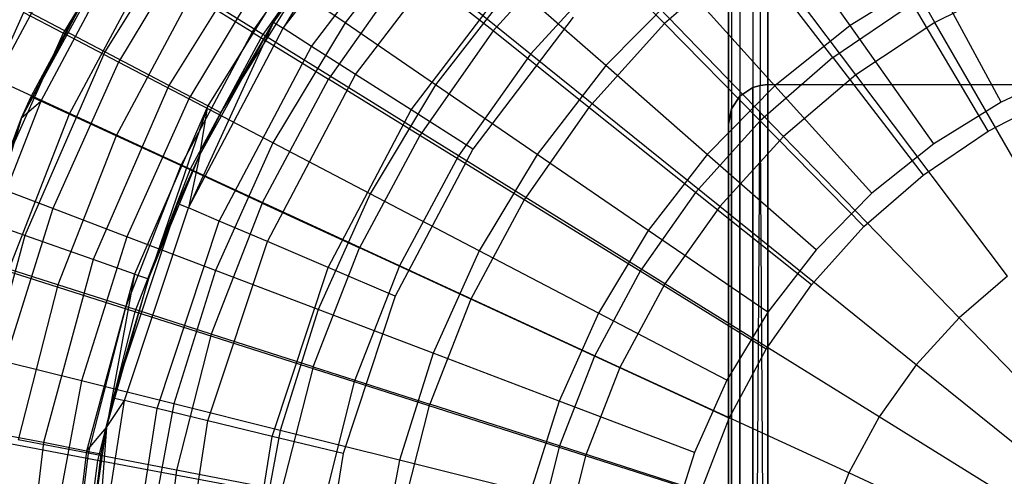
# Model space of a CAD drawing. Extents: x 0.1 to 26.5, y -19.1 to 0.
# Tile 153 of 256: x 11.7 to 12.9, y -11.5 to -10.9. Entities that reach past the tile are written whole.
import ezdxf

# ---------------------------------------------------------------- set-up
doc = ezdxf.new("R2010")
doc.units = 0
doc.header["$LTSCALE"] = 2.54
doc.layers.get('0').update_dxf_attribs({"linetype": 'CONTINUOUS'})

# ---------------------------------------------------------------- blocks, each defined once
blk = doc.blocks.new('7777_STL')
at = {"color": 0}
for p, q in [((12.5631, -3.06, 20.5183), (12.5631, -12.46, 20.5183)), ((12.5631, -11.06, 21.9183), (12.5631, -3.06, 21.9183)), ((12.5631, -11.06, 21.9183), (12.5631, -3.06, 21.9183)), ((12.5631, -3.06, 20.5183), (12.5631, -12.46, 20.5183)), ((12.5669, -3.06, 21.9375), (12.5669, -11.0409, 21.9375)), ((12.5669, -3.06, 21.9375), (12.5669, -11.0409, 21.9375)), ((12.5669, -3.06, 20.4992), (12.5669, -12.46, 20.4992)), ((12.5669, -3.06, 20.4992), (12.5669, -12.46, 20.4992)), ((12.5778, -3.06, 21.9537), (12.5778, -11.0246, 21.9537)), ((12.5778, -3.06, 21.9537), (12.5778, -11.0246, 21.9537)), ((12.5778, -3.06, 20.483), (12.5778, -12.46, 20.483)), ((12.5778, -3.06, 20.483), (12.5778, -12.46, 20.483)), ((12.6131, -3.06, 21.9683), (12.594, -11.0138, 21.9645)), ((12.594, -3.06, 21.9645), (12.594, -11.0138, 21.9645)), ((12.6131, -3.06, 21.9683), (12.594, -11.0138, 21.9645)), ((12.594, -3.06, 21.9645), (12.594, -11.0138, 21.9645)), ((12.594, -3.06, 20.4721), (12.594, -12.46, 20.4721)), ((12.594, -3.06, 20.4721), (12.594, -12.46, 20.4721)), ((12.6131, -3.06, 21.9683), (12.6034, -11.011, 21.9674)), ((12.6131, -3.06, 21.9683), (12.6034, -11.011, 21.9674)), ((12.6131, -3.06, 21.9683), (12.6131, -11.01, 21.9683)), ((12.6131, -12.46, 20.4683), (12.6131, -3.06, 20.4683)), ((12.6131, -3.06, 21.9683), (12.6131, -11.01, 21.9683)), ((12.6131, -12.46, 20.4683), (12.6131, -3.06, 20.4683)), ((12.8251, -10.9312, 37.8127), (12.6713, -10.6641, 37.6944)), ((12.8251, -10.9312, 37.8127), (12.6713, -10.6641, 37.6944)), ((11.9981, -10.9385, 30.3683), (12.1543, -10.7335, 30.3683)), ((11.9981, -10.9385, 30.3683), (12.1543, -10.7335, 30.3683)), ((11.906, -10.7527, 32.1126), (11.7716, -10.9685, 32.1126)), ((11.906, -10.7527, 32.1126), (11.7716, -10.9685, 32.1126)), ((12.7247, -10.9976, 37.8127), (12.5392, -10.7514, 37.6944)), ((12.7247, -10.9976, 37.8127), (12.5392, -10.7514, 37.6944)), ((11.8288, -10.7621, 26.8404), (11.719, -10.9448, 26.8404)), ((11.8288, -10.7621, 26.8404), (11.719, -10.9448, 26.8404)), ((12.034, -10.9615, 30.2847), (12.1859, -10.7621, 30.2847)), ((12.034, -10.9615, 30.2847), (12.1859, -10.7621, 30.2847)), ((11.6661, -11.0521, 31.7521), (11.8126, -10.7842, 31.7521)), ((11.6661, -11.0521, 31.7521), (11.8126, -10.7842, 31.7521)), ((11.9588, -10.9434, 26.6103), (12.0693, -10.7862, 26.6103)), ((11.9588, -10.9434, 26.6103), (12.0693, -10.7862, 26.6103)), ((12.0847, -10.7879, 37.5405), (11.9723, -10.9463, 37.5405)), ((12.0847, -10.7879, 37.5405), (11.9723, -10.9463, 37.5405)), ((11.9857, -10.9306, 30.461), (12.087, -10.7897, 30.461)), ((12.087, -10.7897, 31.2736), (11.9857, -10.9306, 30.461)), ((12.087, -10.7897, 31.2736), (11.9857, -10.9306, 30.461)), ((11.9857, -10.9306, 30.461), (12.087, -10.7897, 30.461)), ((12.087, -10.7897, 30.461), (11.9981, -10.9385, 30.3683)), ((12.087, -10.7897, 30.461), (11.9981, -10.9385, 30.3683)), ((12.1854, -10.7915, 26.284), (12.0766, -10.9318, 26.284)), ((12.1854, -10.7915, 26.284), (12.0766, -10.9318, 26.284)), ((12.3121, -10.9712, 37.6944), (12.0847, -10.7879, 37.5405)), ((12.3121, -10.9712, 37.6944), (12.0847, -10.7879, 37.5405)), ((12.7177, -10.9351, 25.857), (12.6191, -10.7954, 25.9817)), ((12.7177, -10.9351, 25.857), (12.6191, -10.7954, 25.9817)), ((11.7412, -10.8029, 37.3532), (11.6332, -11.0035, 37.3532)), ((11.7412, -10.8029, 37.3532), (11.6332, -11.0035, 37.3532)), ((11.9723, -10.9463, 37.5405), (11.7412, -10.8029, 37.3532)), ((11.9723, -10.9463, 37.5405), (11.7412, -10.8029, 37.3532)), ((11.8941, -10.8069, 26.6442), (11.7892, -10.9815, 26.6442)), ((11.8941, -10.8069, 26.6442), (11.7892, -10.9815, 26.6442)), ((11.9802, -10.8068, 31.841), (11.8529, -11.0112, 31.841)), ((11.9802, -10.8068, 31.841), (11.8529, -11.0112, 31.841)), ((12.0899, -10.9972, 30.2183), (12.2352, -10.8065, 30.2183)), ((12.0899, -10.9972, 30.2183), (12.2352, -10.8065, 30.2183)), ((11.7809, -10.8337, 27.4521), (11.6661, -11.0521, 31.7521)), ((11.7809, -10.8337, 27.4521), (11.6661, -11.0521, 31.7521)), ((11.6782, -11.0253, 27.4521), (11.7809, -10.8337, 27.4521)), ((11.6782, -11.0253, 27.4521), (11.7809, -10.8337, 27.4521)), ((12.3729, -10.8216, 26.2518), (12.2645, -10.9419, 26.2518)), ((12.3729, -10.8216, 26.2518), (12.2645, -10.9419, 26.2518)), ((12.482, -10.9326, 26.0979), (12.3729, -10.8216, 26.2518)), ((12.482, -10.9326, 26.0979), (12.3729, -10.8216, 26.2518)), ((11.7922, -10.8407, 27.2336), (11.6903, -11.0309, 27.2336)), ((11.7922, -10.8407, 27.2336), (11.6903, -11.0309, 27.2336)), ((12.0252, -10.8396, 31.5597), (11.9023, -11.0371, 31.5597)), ((12.0252, -10.8396, 31.5597), (11.9023, -11.0371, 31.5597)), ((12.59, -10.8386, 26.0979), (12.482, -10.9326, 26.0979)), ((12.59, -10.8386, 26.0979), (12.482, -10.9326, 26.0979)), ((12.6956, -10.9757, 25.964), (12.59, -10.8386, 26.0979)), ((12.6956, -10.9757, 25.964), (12.59, -10.8386, 26.0979)), ((11.9188, -11.0458, 31.2736), (12.0404, -10.8506, 31.2736)), ((11.9188, -11.0458, 31.2736), (12.0404, -10.8506, 31.2736)), ((12.0404, -10.8506, 31.2736), (11.9857, -10.9306, 30.461)), ((12.0404, -10.8506, 31.2736), (11.9857, -10.9306, 30.461)), ((12.1583, -10.8573, 26.4234), (12.0557, -11.0032, 26.4234)), ((12.1583, -10.8573, 26.4234), (12.0557, -11.0032, 26.4234)), ((12.2645, -10.9419, 26.2518), (12.1583, -10.8573, 26.4234)), ((12.2645, -10.9419, 26.2518), (12.1583, -10.8573, 26.4234)), ((12.4189, -10.8543, 37.6944), (12.3121, -10.9712, 37.6944)), ((12.4189, -10.8543, 37.6944), (12.3121, -10.9712, 37.6944)), ((12.6332, -11.0758, 37.8127), (12.4189, -10.8543, 37.6944)), ((12.6332, -11.0758, 37.8127), (12.4189, -10.8543, 37.6944)), ((11.826, -10.8616, 27.0184), (11.7264, -11.0475, 27.0184)), ((11.826, -10.8616, 27.0184), (11.7264, -11.0475, 27.0184)), ((11.9771, -10.8636, 26.4579), (11.8783, -11.0281, 26.4579)), ((11.9771, -10.8636, 26.4579), (11.8783, -11.0281, 26.4579)), ((12.0766, -10.9318, 26.284), (11.9771, -10.8636, 26.4579)), ((12.0766, -10.9318, 26.284), (11.9771, -10.8636, 26.4579)), ((12.1604, -11.0422, 30.1757), (12.2973, -10.8625, 30.1757)), ((12.1604, -11.0422, 30.1757), (12.2973, -10.8625, 30.1757)), ((12.8216, -10.8705, 25.857), (12.7177, -10.9351, 25.857)), ((12.8216, -10.8705, 25.857), (12.7177, -10.9351, 25.857)), ((12.9091, -11.0322, 25.7521), (12.8216, -10.8705, 25.857)), ((12.9091, -11.0322, 25.7521), (12.8216, -10.8705, 25.857)), ((12.2901, -10.8831, 26.1246), (12.1915, -11.0104, 26.1246)), ((12.2901, -10.8831, 26.1246), (12.1915, -11.0104, 26.1246)), ((12.4076, -10.9859, 25.9817), (12.2901, -10.8831, 26.1246)), ((12.4076, -10.9859, 25.9817), (12.2901, -10.8831, 26.1246)), ((12.9329, -10.8777, 37.8127), (12.8251, -10.9312, 37.8127)), ((12.9329, -10.8777, 37.8127), (12.8251, -10.9312, 37.8127)), ((11.8818, -10.896, 26.8096), (11.7859, -11.0749, 26.8096)), ((11.8818, -10.896, 26.8096), (11.7859, -11.0749, 26.8096)), ((11.9588, -10.9434, 26.6103), (11.8818, -10.896, 26.8096)), ((11.9588, -10.9434, 26.6103), (11.8818, -10.896, 26.8096)), ((12.5077, -10.8844, 25.9817), (12.4076, -10.9859, 25.9817)), ((12.5077, -10.8844, 25.9817), (12.4076, -10.9859, 25.9817)), ((12.6221, -11.0114, 25.857), (12.5077, -10.8844, 25.9817)), ((12.6221, -11.0114, 25.857), (12.5077, -10.8844, 25.9817)), ((12.6956, -10.9757, 25.964), (12.7968, -10.9072, 25.964)), ((12.6956, -10.9757, 25.964), (12.7968, -10.9072, 25.964)), ((12.8927, -11.0689, 25.8521), (12.7968, -10.9072, 25.964)), ((12.8927, -11.0689, 25.8521), (12.7968, -10.9072, 25.964)), ((11.6686, -10.9185, 27.0443), (11.5785, -11.119, 27.0443)), ((11.6686, -10.9185, 27.0443), (11.5785, -11.119, 27.0443)), ((11.7716, -10.9685, 32.1126), (11.6597, -10.9097, 32.37)), ((11.7716, -10.9685, 32.1126), (11.6597, -10.9097, 32.37)), ((11.719, -10.9448, 26.8404), (11.6686, -10.9185, 27.0443)), ((11.719, -10.9448, 26.8404), (11.6686, -10.9185, 27.0443)), ((11.9857, -10.9306, 30.461), (11.8778, -11.1664, 30.3683)), ((11.9857, -10.9306, 30.461), (11.8778, -11.1664, 30.3683)), ((11.8921, -11.0992, 30.461), (11.9857, -10.9306, 30.461)), ((11.8921, -11.0992, 30.461), (11.9857, -10.9306, 30.461)), ((11.9188, -11.0458, 31.2736), (11.9857, -10.9306, 30.461)), ((11.9188, -11.0458, 31.2736), (11.9857, -10.9306, 30.461)), ((12.0766, -10.9318, 26.284), (11.9851, -11.084, 26.284)), ((12.0766, -10.9318, 26.284), (11.9851, -11.084, 26.284)), ((11.9857, -10.9306, 30.461), (11.9981, -10.9385, 30.3683)), ((11.9857, -10.9306, 30.461), (11.9981, -10.9385, 30.3683)), ((12.1915, -11.0104, 26.1246), (12.0766, -10.9318, 26.284)), ((12.1915, -11.0104, 26.1246), (12.0766, -10.9318, 26.284)), ((12.3662, -10.9246, 30.161), (12.2386, -11.0921, 30.161)), ((12.3662, -10.9246, 30.161), (12.2386, -11.0921, 30.161)), ((12.482, -10.9326, 26.0979), (12.3861, -11.0389, 26.0979)), ((12.482, -10.9326, 26.0979), (12.3861, -11.0389, 26.0979)), ((12.6033, -11.056, 25.964), (12.482, -10.9326, 26.0979)), ((12.6033, -11.056, 25.964), (12.482, -10.9326, 26.0979)), ((12.8251, -10.9312, 37.8127), (12.7247, -10.9976, 37.8127)), ((12.8251, -10.9312, 37.8127), (12.7247, -10.9976, 37.8127)), ((12.9849, -11.2085, 37.894), (12.8251, -10.9312, 37.8127)), ((12.9849, -11.2085, 37.894), (12.8251, -10.9312, 37.8127)), ((11.719, -10.9448, 26.8404), (11.6316, -11.1392, 26.8404)), ((11.719, -10.9448, 26.8404), (11.6316, -11.1392, 26.8404)), ((11.7892, -10.9815, 26.6442), (11.719, -10.9448, 26.8404)), ((11.7892, -10.9815, 26.6442), (11.719, -10.9448, 26.8404)), ((11.9588, -10.9434, 26.6103), (11.868, -11.1127, 26.6103)), ((11.9588, -10.9434, 26.6103), (11.868, -11.1127, 26.6103)), ((11.8778, -11.1664, 30.3683), (11.9981, -10.9385, 30.3683)), ((11.8778, -11.1664, 30.3683), (11.9981, -10.9385, 30.3683)), ((11.9588, -10.9434, 26.6103), (12.0557, -11.0032, 26.4234)), ((11.9588, -10.9434, 26.6103), (12.0557, -11.0032, 26.4234)), ((12.034, -10.9615, 30.2847), (11.9981, -10.9385, 30.3683)), ((12.034, -10.9615, 30.2847), (11.9981, -10.9385, 30.3683)), ((12.2645, -10.9419, 26.2518), (12.1713, -11.0744, 26.2518)), ((12.2645, -10.9419, 26.2518), (12.1713, -11.0744, 26.2518)), ((12.3861, -11.0389, 26.0979), (12.2645, -10.9419, 26.2518)), ((12.3861, -11.0389, 26.0979), (12.2645, -10.9419, 26.2518)), ((12.7177, -10.9351, 25.857), (12.6221, -11.0114, 25.857)), ((12.7177, -10.9351, 25.857), (12.6221, -11.0114, 25.857)), ((12.8237, -11.0852, 25.7521), (12.7177, -10.9351, 25.857)), ((12.8237, -11.0852, 25.7521), (12.7177, -10.9351, 25.857)), ((11.9723, -10.9463, 37.5405), (11.8802, -11.1174, 37.5405)), ((11.9723, -10.9463, 37.5405), (11.8802, -11.1174, 37.5405)), ((12.2205, -11.1004, 37.6944), (11.9723, -10.9463, 37.5405)), ((12.2205, -11.1004, 37.6944), (11.9723, -10.9463, 37.5405)), ((11.7716, -10.9685, 32.1126), (11.6701, -11.2015, 32.1126)), ((11.7716, -10.9685, 32.1126), (11.6701, -11.2015, 32.1126)), ((11.8529, -11.0112, 31.841), (11.7716, -10.9685, 32.1126)), ((11.8529, -11.0112, 31.841), (11.7716, -10.9685, 32.1126)), ((11.917, -11.1831, 30.2847), (12.034, -10.9615, 30.2847)), ((11.917, -11.1831, 30.2847), (12.034, -10.9615, 30.2847)), ((12.0899, -10.9972, 30.2183), (12.034, -10.9615, 30.2847)), ((12.0899, -10.9972, 30.2183), (12.034, -10.9615, 30.2847)), ((12.3121, -10.9712, 37.6944), (12.2205, -11.1004, 37.6944)), ((12.3121, -10.9712, 37.6944), (12.2205, -11.1004, 37.6944)), ((12.5521, -11.1647, 37.8127), (12.3121, -10.9712, 37.6944)), ((12.5521, -11.1647, 37.8127), (12.3121, -10.9712, 37.6944)), ((11.7892, -10.9815, 26.6442), (11.7057, -11.1673, 26.6442)), ((11.7892, -10.9815, 26.6442), (11.7057, -11.1673, 26.6442)), ((11.8783, -11.0281, 26.4579), (11.7892, -10.9815, 26.6442)), ((11.8783, -11.0281, 26.4579), (11.7892, -10.9815, 26.6442)), ((12.6956, -10.9757, 25.964), (12.6033, -11.056, 25.964)), ((12.6956, -10.9757, 25.964), (12.6033, -11.056, 25.964)), ((12.6956, -10.9757, 25.964), (12.8102, -11.1248, 25.8521)), ((12.6956, -10.9757, 25.964), (12.8102, -11.1248, 25.8521)), ((12.4076, -10.9859, 25.9817), (12.3202, -11.0986, 25.9817)), ((12.4076, -10.9859, 25.9817), (12.3202, -11.0986, 25.9817)), ((12.5363, -11.0985, 25.857), (12.4076, -10.9859, 25.9817)), ((12.5363, -11.0985, 25.857), (12.4076, -10.9859, 25.9817)), ((13.0002, -10.9896, 25.7521), (12.9091, -11.0322, 25.7521)), ((13.0002, -10.9896, 25.7521), (12.9091, -11.0322, 25.7521)), ((11.8802, -11.1174, 37.5405), (11.6332, -11.0035, 37.3532)), ((11.8802, -11.1174, 37.5405), (11.6332, -11.0035, 37.3532)), ((11.9715, -11.1604, 26.4234), (12.0557, -11.0032, 26.4234)), ((11.9715, -11.1604, 26.4234), (12.0557, -11.0032, 26.4234)), ((11.9781, -11.2092, 30.2183), (12.0899, -10.9972, 30.2183)), ((11.9781, -11.2092, 30.2183), (12.0899, -10.9972, 30.2183)), ((12.1713, -11.0744, 26.2518), (12.0557, -11.0032, 26.4234)), ((12.1713, -11.0744, 26.2518), (12.0557, -11.0032, 26.4234)), ((12.1604, -11.0422, 30.1757), (12.0899, -10.9972, 30.2183)), ((12.1604, -11.0422, 30.1757), (12.0899, -10.9972, 30.2183)), ((12.7247, -10.9976, 37.8127), (12.6332, -11.0758, 37.8127)), ((12.7247, -10.9976, 37.8127), (12.6332, -11.0758, 37.8127)), ((12.9174, -11.2532, 37.894), (12.7247, -10.9976, 37.8127)), ((12.9174, -11.2532, 37.894), (12.7247, -10.9976, 37.8127)), ((11.8529, -11.0112, 31.841), (11.7568, -11.232, 31.841)), ((11.8529, -11.0112, 31.841), (11.7568, -11.232, 31.841)), ((11.9023, -11.0371, 31.5597), (11.8529, -11.0112, 31.841)), ((11.9023, -11.0371, 31.5597), (11.8529, -11.0112, 31.841)), ((12.1915, -11.0104, 26.1246), (12.1085, -11.1485, 26.1246)), ((12.1915, -11.0104, 26.1246), (12.1085, -11.1485, 26.1246)), ((12.3202, -11.0986, 25.9817), (12.1915, -11.0104, 26.1246)), ((12.3202, -11.0986, 25.9817), (12.1915, -11.0104, 26.1246)), ((12.6221, -11.0114, 25.857), (12.5363, -11.0985, 25.857)), ((12.6221, -11.0114, 25.857), (12.5363, -11.0985, 25.857)), ((12.594, -11.0138, 21.9645), (12.5778, -11.0246, 21.9537)), ((12.5778, -11.0246, 26.9537), (12.594, -11.0138, 26.9645)), ((12.5778, -11.0246, 26.9537), (12.594, -11.0138, 26.9645)), ((12.594, -11.0138, 21.9645), (12.5778, -11.0246, 21.9537)), ((12.6034, -11.011, 21.9674), (12.594, -11.0138, 21.9645)), ((12.594, -11.0138, 26.9645), (12.6034, -11.011, 26.9674)), ((12.594, -12.46, 26.9645), (12.6034, -11.011, 26.9674)), ((12.594, -11.0138, 26.9645), (12.6034, -11.011, 26.9674)), ((12.594, -12.46, 26.9645), (12.6034, -11.011, 26.9674)), ((12.6034, -11.011, 21.9674), (12.594, -11.0138, 21.9645)), ((12.594, -11.0138, 21.9645), (12.594, -11.0138, 26.9645)), ((12.594, -11.0138, 21.9645), (12.594, -11.0138, 26.9645)), ((12.594, -12.46, 26.9645), (12.594, -11.0138, 26.9645)), ((12.594, -12.46, 26.9645), (12.594, -11.0138, 26.9645)), ((12.6131, -11.01, 21.9683), (12.6034, -11.011, 21.9674)), ((12.6034, -11.011, 26.9674), (12.6131, -11.01, 26.9683)), ((12.6034, -11.011, 26.9674), (12.6131, -11.01, 26.9683)), ((12.6131, -11.01, 21.9683), (12.6034, -11.011, 21.9674)), ((12.6034, -11.011, 21.9674), (12.6034, -11.011, 26.9674)), ((12.6034, -11.011, 21.9674), (12.6034, -11.011, 26.9674)), ((12.6131, -12.46, 26.9683), (12.6034, -11.011, 26.9674)), ((12.6131, -12.46, 26.9683), (12.6034, -11.011, 26.9674)), ((12.6131, -11.01, 21.9683), (14.0131, -11.01, 21.9683)), ((12.6131, -11.01, 21.9683), (14.0131, -11.01, 21.9683)), ((12.6131, -11.01, 21.9683), (12.6131, -11.01, 26.9683)), ((12.6131, -11.01, 26.9683), (14.0131, -11.01, 26.9683)), ((12.6131, -11.01, 26.9683), (14.0131, -11.01, 26.9683)), ((12.6131, -11.01, 26.9683), (12.6131, -12.46, 26.9683)), ((12.6131, -11.01, 21.9683), (12.6131, -11.01, 26.9683)), ((12.6131, -11.01, 26.9683), (12.6131, -12.46, 26.9683)), ((12.7451, -11.1479, 25.7521), (12.6221, -11.0114, 25.857)), ((12.7451, -11.1479, 25.7521), (12.6221, -11.0114, 25.857)), ((11.6903, -11.0309, 27.2336), (11.612, -11.2319, 27.2336)), ((11.6903, -11.0309, 27.2336), (11.612, -11.2319, 27.2336)), ((11.6661, -11.0521, 27.4521), (11.6782, -11.0253, 27.4521)), ((11.6782, -11.0253, 27.4521), (11.6661, -11.0521, 31.7521)), ((11.6782, -11.0253, 27.4521), (11.6661, -11.0521, 31.7521)), ((11.6661, -11.0521, 27.4521), (11.6782, -11.0253, 27.4521)), ((11.6661, -11.0521, 27.4521), (11.6903, -11.0309, 27.2336)), ((11.6661, -11.0521, 27.4521), (11.6903, -11.0309, 27.2336)), ((11.6782, -11.0253, 27.4521), (11.6903, -11.0309, 27.2336)), ((11.6782, -11.0253, 27.4521), (11.6903, -11.0309, 27.2336)), ((11.7264, -11.0475, 27.0184), (11.6903, -11.0309, 27.2336)), ((11.7264, -11.0475, 27.0184), (11.6903, -11.0309, 27.2336)), ((11.8783, -11.0281, 26.4579), (11.7996, -11.2031, 26.4579)), ((11.8783, -11.0281, 26.4579), (11.7996, -11.2031, 26.4579)), ((11.9851, -11.084, 26.284), (11.8783, -11.0281, 26.4579)), ((11.9851, -11.084, 26.284), (11.8783, -11.0281, 26.4579)), ((12.5778, -11.0246, 21.9537), (12.5669, -11.0409, 21.9375)), ((12.5669, -11.0409, 26.9375), (12.5778, -11.0246, 26.9537)), ((12.5669, -11.0409, 26.9375), (12.5778, -11.0246, 26.9537)), ((12.5778, -11.0246, 21.9537), (12.5669, -11.0409, 21.9375)), ((12.5778, -11.0246, 21.9537), (12.5778, -11.0246, 26.9537)), ((12.5778, -11.0246, 21.9537), (12.5778, -11.0246, 26.9537)), ((12.5778, -12.46, 26.9537), (12.5778, -11.0246, 26.9537)), ((12.5778, -12.46, 26.9537), (12.5778, -11.0246, 26.9537)), ((12.9091, -11.0322, 25.7521), (12.8237, -11.0852, 25.7521)), ((12.9091, -11.0322, 25.7521), (12.8237, -11.0852, 25.7521)), ((12.8927, -11.0689, 25.8521), (12.9813, -11.0234, 25.8521)), ((12.8927, -11.0689, 25.8521), (12.9813, -11.0234, 25.8521)), ((11.9023, -11.0371, 31.5597), (11.8094, -11.2504, 31.5597)), ((11.9023, -11.0371, 31.5597), (11.8094, -11.2504, 31.5597)), ((11.9023, -11.0371, 31.5597), (11.827, -11.2566, 31.2736)), ((11.9023, -11.0371, 31.5597), (11.827, -11.2566, 31.2736)), ((11.8921, -11.0992, 31.2736), (11.9023, -11.0371, 31.5597)), ((11.8921, -11.0992, 31.2736), (11.9023, -11.0371, 31.5597)), ((11.8921, -11.0992, 31.2736), (11.9188, -11.0458, 31.2736)), ((11.9188, -11.0458, 31.2736), (11.8921, -11.0992, 30.461)), ((11.9188, -11.0458, 31.2736), (11.8921, -11.0992, 30.461)), ((11.8921, -11.0992, 31.2736), (11.9188, -11.0458, 31.2736)), ((11.9188, -11.0458, 31.2736), (11.9023, -11.0371, 31.5597)), ((11.9188, -11.0458, 31.2736), (11.9023, -11.0371, 31.5597)), ((12.055, -11.242, 30.1757), (12.1604, -11.0422, 30.1757)), ((12.055, -11.242, 30.1757), (12.1604, -11.0422, 30.1757)), ((12.2386, -11.0921, 30.161), (12.1604, -11.0422, 30.1757)), ((12.2386, -11.0921, 30.161), (12.1604, -11.0422, 30.1757)), ((12.3861, -11.0389, 26.0979), (12.3037, -11.1561, 26.0979)), ((12.3861, -11.0389, 26.0979), (12.3037, -11.1561, 26.0979)), ((12.5214, -11.1469, 25.964), (12.3861, -11.0389, 26.0979)), ((12.5214, -11.1469, 25.964), (12.3861, -11.0389, 26.0979)), ((12.5669, -11.0409, 21.9375), (12.5631, -11.06, 21.9183)), ((12.5631, -11.06, 26.9183), (12.5669, -11.0409, 26.9375)), ((12.5631, -11.06, 26.9183), (12.5669, -11.0409, 26.9375)), ((12.5669, -11.0409, 21.9375), (12.5631, -11.06, 21.9183)), ((12.5669, -11.0409, 21.9375), (12.5669, -11.0409, 26.9375)), ((12.5669, -11.0409, 21.9375), (12.5669, -11.0409, 26.9375)), ((12.5669, -12.46, 26.9375), (12.5669, -11.0409, 26.9375)), ((12.5669, -12.46, 26.9375), (12.5669, -11.0409, 26.9375)), ((11.5671, -11.3409, 31.7521), (11.6661, -11.0521, 31.7521)), ((11.5671, -11.3409, 31.7521), (11.6661, -11.0521, 31.7521)), ((11.6661, -11.0521, 31.7521), (11.5994, -11.2279, 27.4521)), ((11.5994, -11.2279, 27.4521), (11.6661, -11.0521, 27.4521)), ((11.6661, -11.0521, 31.7521), (11.5994, -11.2279, 27.4521)), ((11.5994, -11.2279, 27.4521), (11.6661, -11.0521, 27.4521)), ((11.6661, -11.0521, 27.4521), (11.612, -11.2319, 27.2336)), ((11.6661, -11.0521, 27.4521), (11.612, -11.2319, 27.2336)), ((11.7264, -11.0475, 27.0184), (11.6498, -11.2441, 27.0184)), ((11.7264, -11.0475, 27.0184), (11.6498, -11.2441, 27.0184)), ((11.6661, -11.0521, 31.7521), (11.6661, -11.0521, 27.4521)), ((11.6661, -11.0521, 31.7521), (11.6661, -11.0521, 27.4521)), ((11.7859, -11.0749, 26.8096), (11.7264, -11.0475, 27.0184)), ((11.7859, -11.0749, 26.8096), (11.7264, -11.0475, 27.0184)), ((12.6033, -11.056, 25.964), (12.5214, -11.1469, 25.964)), ((12.6033, -11.056, 25.964), (12.5214, -11.1469, 25.964)), ((12.7351, -11.1902, 25.8521), (12.6033, -11.056, 25.964)), ((12.7351, -11.1902, 25.8521), (12.6033, -11.056, 25.964)), ((12.5631, -12.46, 26.9183), (12.5631, -11.06, 26.9183)), ((12.5631, -11.06, 26.9183), (12.5631, -11.06, 21.9183)), ((12.5631, -11.06, 26.9183), (12.5631, -11.06, 21.9183)), ((12.5631, -12.46, 26.9183), (12.5631, -11.06, 26.9183)), ((12.8102, -11.1248, 25.8521), (12.8927, -11.0689, 25.8521)), ((12.8102, -11.1248, 25.8521), (12.8927, -11.0689, 25.8521)), ((11.7859, -11.0749, 26.8096), (11.7122, -11.2641, 26.8096)), ((11.7859, -11.0749, 26.8096), (11.7122, -11.2641, 26.8096)), ((11.868, -11.1127, 26.6103), (11.7859, -11.0749, 26.8096)), ((11.868, -11.1127, 26.6103), (11.7859, -11.0749, 26.8096)), ((12.1713, -11.0744, 26.2518), (12.0948, -11.2172, 26.2518)), ((12.1713, -11.0744, 26.2518), (12.0948, -11.2172, 26.2518)), ((12.3037, -11.1561, 26.0979), (12.1713, -11.0744, 26.2518)), ((12.3037, -11.1561, 26.0979), (12.1713, -11.0744, 26.2518)), ((12.6332, -11.0758, 37.8127), (12.5521, -11.1647, 37.8127)), ((12.6332, -11.0758, 37.8127), (12.5521, -11.1647, 37.8127)), ((12.8558, -11.3058, 37.894), (12.6332, -11.0758, 37.8127)), ((12.8558, -11.3058, 37.894), (12.6332, -11.0758, 37.8127)), ((11.9851, -11.084, 26.284), (11.9123, -11.2459, 26.284)), ((11.9851, -11.084, 26.284), (11.9123, -11.2459, 26.284)), ((12.1085, -11.1485, 26.1246), (11.9851, -11.084, 26.284)), ((12.1085, -11.1485, 26.1246), (11.9851, -11.084, 26.284)), ((12.2386, -11.0921, 30.161), (12.1403, -11.2783, 30.161)), ((12.2386, -11.0921, 30.161), (12.1403, -11.2783, 30.161)), ((12.8237, -11.0852, 25.7521), (12.7451, -11.1479, 25.7521)), ((12.8237, -11.0852, 25.7521), (12.7451, -11.1479, 25.7521)), ((11.827, -11.2566, 31.2736), (11.8921, -11.0992, 31.2736)), ((11.827, -11.2566, 31.2736), (11.8921, -11.0992, 31.2736)), ((11.8921, -11.0992, 31.2736), (11.8643, -11.1607, 30.461)), ((11.8643, -11.1607, 30.461), (11.8921, -11.0992, 30.461)), ((11.8921, -11.0992, 31.2736), (11.8643, -11.1607, 30.461)), ((11.8643, -11.1607, 30.461), (11.8921, -11.0992, 30.461)), ((11.8921, -11.0992, 30.461), (11.8778, -11.1664, 30.3683)), ((11.8921, -11.0992, 30.461), (11.8778, -11.1664, 30.3683)), ((11.8921, -11.0992, 31.2736), (11.8921, -11.0992, 30.461)), ((11.8921, -11.0992, 31.2736), (11.8921, -11.0992, 30.461)), ((12.2205, -11.1004, 37.6944), (12.1455, -11.2398, 37.6944)), ((12.2205, -11.1004, 37.6944), (12.1455, -11.2398, 37.6944)), ((12.4824, -11.2629, 37.8127), (12.2205, -11.1004, 37.6944)), ((12.4824, -11.2629, 37.8127), (12.2205, -11.1004, 37.6944)), ((12.3202, -11.0986, 25.9817), (12.2468, -11.2208, 25.9817)), ((12.3202, -11.0986, 25.9817), (12.2468, -11.2208, 25.9817)), ((12.4613, -11.1952, 25.857), (12.3202, -11.0986, 25.9817)), ((12.4613, -11.1952, 25.857), (12.3202, -11.0986, 25.9817)), ((12.5363, -11.0985, 25.857), (12.4613, -11.1952, 25.857)), ((12.5363, -11.0985, 25.857), (12.4613, -11.1952, 25.857)), ((12.6746, -11.2195, 25.7521), (12.5363, -11.0985, 25.857)), ((12.6746, -11.2195, 25.7521), (12.5363, -11.0985, 25.857)), ((11.868, -11.1127, 26.6103), (11.7983, -11.2918, 26.6103)), ((11.868, -11.1127, 26.6103), (11.7983, -11.2918, 26.6103)), ((11.8802, -11.1174, 37.5405), (11.8098, -11.2985, 37.5405)), ((11.8802, -11.1174, 37.5405), (11.8098, -11.2985, 37.5405)), ((11.9715, -11.1604, 26.4234), (11.868, -11.1127, 26.6103)), ((11.9715, -11.1604, 26.4234), (11.868, -11.1127, 26.6103)), ((12.1455, -11.2398, 37.6944), (11.8802, -11.1174, 37.5405)), ((12.1455, -11.2398, 37.6944), (11.8802, -11.1174, 37.5405)), ((12.7351, -11.1902, 25.8521), (12.8102, -11.1248, 25.8521)), ((12.7351, -11.1902, 25.8521), (12.8102, -11.1248, 25.8521)), ((11.7057, -11.1673, 26.6442), (11.6316, -11.1392, 26.8404)), ((11.7057, -11.1673, 26.6442), (11.6316, -11.1392, 26.8404)), ((12.1085, -11.1485, 26.1246), (12.0425, -11.2954, 26.1246)), ((12.1085, -11.1485, 26.1246), (12.0425, -11.2954, 26.1246)), ((12.2468, -11.2208, 25.9817), (12.1085, -11.1485, 26.1246)), ((12.2468, -11.2208, 25.9817), (12.1085, -11.1485, 26.1246)), ((12.3037, -11.1561, 26.0979), (12.2361, -11.2823, 26.0979)), ((12.3037, -11.1561, 26.0979), (12.2361, -11.2823, 26.0979)), ((12.4511, -11.2469, 25.964), (12.3037, -11.1561, 26.0979)), ((12.4511, -11.2469, 25.964), (12.3037, -11.1561, 26.0979)), ((12.5214, -11.1469, 25.964), (12.4511, -11.2469, 25.964)), ((12.5214, -11.1469, 25.964), (12.4511, -11.2469, 25.964)), ((12.6685, -11.2641, 25.8521), (12.5214, -11.1469, 25.964)), ((12.6685, -11.2641, 25.8521), (12.5214, -11.1469, 25.964)), ((12.7451, -11.1479, 25.7521), (12.6746, -11.2195, 25.7521)), ((12.7451, -11.1479, 25.7521), (12.6746, -11.2195, 25.7521)), ((11.6701, -11.2015, 32.1126), (11.5508, -11.1597, 32.37)), ((11.6701, -11.2015, 32.1126), (11.5508, -11.1597, 32.37)), ((11.7057, -11.1673, 26.6442), (11.6447, -11.3618, 26.6442)), ((11.7057, -11.1673, 26.6442), (11.6447, -11.3618, 26.6442)), ((11.7996, -11.2031, 26.4579), (11.7057, -11.1673, 26.6442)), ((11.7996, -11.2031, 26.4579), (11.7057, -11.1673, 26.6442)), ((11.7824, -11.4076, 30.461), (11.8643, -11.1607, 30.461)), ((11.7824, -11.4076, 30.461), (11.8643, -11.1607, 30.461)), ((11.7967, -11.411, 30.3683), (11.8778, -11.1664, 30.3683)), ((11.7967, -11.411, 30.3683), (11.8778, -11.1664, 30.3683)), ((11.827, -11.2566, 31.2736), (11.8643, -11.1607, 30.461)), ((11.827, -11.2566, 31.2736), (11.8643, -11.1607, 30.461)), ((11.8643, -11.1607, 30.461), (11.8778, -11.1664, 30.3683)), ((11.8643, -11.1607, 30.461), (11.8778, -11.1664, 30.3683)), ((11.917, -11.1831, 30.2847), (11.8778, -11.1664, 30.3683)), ((11.917, -11.1831, 30.2847), (11.8778, -11.1664, 30.3683)), ((11.9715, -11.1604, 26.4234), (11.9068, -11.3266, 26.4234)), ((11.9715, -11.1604, 26.4234), (11.9068, -11.3266, 26.4234)), ((11.9715, -11.1604, 26.4234), (12.0948, -11.2172, 26.2518)), ((11.9715, -11.1604, 26.4234), (12.0948, -11.2172, 26.2518)), ((12.5521, -11.1647, 37.8127), (12.4824, -11.2629, 37.8127)), ((12.5521, -11.1647, 37.8127), (12.4824, -11.2629, 37.8127)), ((12.8012, -11.3656, 37.894), (12.5521, -11.1647, 37.8127)), ((12.8012, -11.3656, 37.894), (12.5521, -11.1647, 37.8127)), ((11.8381, -11.4211, 30.2847), (11.917, -11.1831, 30.2847)), ((11.8381, -11.4211, 30.2847), (11.917, -11.1831, 30.2847)), ((11.9781, -11.2092, 30.2183), (11.917, -11.1831, 30.2847)), ((11.9781, -11.2092, 30.2183), (11.917, -11.1831, 30.2847)), ((12.4613, -11.1952, 25.857), (12.3983, -11.3, 25.857)), ((12.4613, -11.1952, 25.857), (12.3983, -11.3, 25.857)), ((12.613, -11.299, 25.7521), (12.4613, -11.1952, 25.857)), ((12.613, -11.299, 25.7521), (12.4613, -11.1952, 25.857)), ((12.6685, -11.2641, 25.8521), (12.7351, -11.1902, 25.8521)), ((12.6685, -11.2641, 25.8521), (12.7351, -11.1902, 25.8521)), ((11.6701, -11.2015, 32.1126), (11.6037, -11.4469, 32.1126)), ((11.6701, -11.2015, 32.1126), (11.6037, -11.4469, 32.1126)), ((11.7568, -11.232, 31.841), (11.6701, -11.2015, 32.1126)), ((11.7568, -11.232, 31.841), (11.6701, -11.2015, 32.1126)), ((11.7996, -11.2031, 26.4579), (11.7422, -11.3861, 26.4579)), ((11.7996, -11.2031, 26.4579), (11.7422, -11.3861, 26.4579)), ((11.9123, -11.2459, 26.284), (11.7996, -11.2031, 26.4579)), ((11.9123, -11.2459, 26.284), (11.7996, -11.2031, 26.4579)), ((11.8098, -11.2985, 37.5405), (11.5507, -11.2158, 37.3532)), ((11.8098, -11.2985, 37.5405), (11.5507, -11.2158, 37.3532)), ((11.9026, -11.4367, 30.2183), (11.9781, -11.2092, 30.2183)), ((11.9026, -11.4367, 30.2183), (11.9781, -11.2092, 30.2183)), ((12.055, -11.242, 30.1757), (11.9781, -11.2092, 30.2183)), ((12.055, -11.242, 30.1757), (11.9781, -11.2092, 30.2183)), ((12.036, -11.3681, 26.2518), (12.0948, -11.2172, 26.2518)), ((12.036, -11.3681, 26.2518), (12.0948, -11.2172, 26.2518)), ((12.2361, -11.2823, 26.0979), (12.0948, -11.2172, 26.2518)), ((12.2361, -11.2823, 26.0979), (12.0948, -11.2172, 26.2518)), ((12.2468, -11.2208, 25.9817), (12.1883, -11.3508, 25.9817)), ((12.2468, -11.2208, 25.9817), (12.1883, -11.3508, 25.9817)), ((12.3983, -11.3, 25.857), (12.2468, -11.2208, 25.9817)), ((12.3983, -11.3, 25.857), (12.2468, -11.2208, 25.9817)), ((12.6746, -11.2195, 25.7521), (12.613, -11.299, 25.7521)), ((12.6746, -11.2195, 25.7521), (12.613, -11.299, 25.7521)), ((11.7568, -11.232, 31.841), (11.6938, -11.4644, 31.841)), ((11.7568, -11.232, 31.841), (11.6938, -11.4644, 31.841)), ((11.8094, -11.2504, 31.5597), (11.7568, -11.232, 31.841)), ((11.8094, -11.2504, 31.5597), (11.7568, -11.232, 31.841)), ((11.7122, -11.2641, 26.8096), (11.6498, -11.2441, 27.0184)), ((11.7122, -11.2641, 26.8096), (11.6498, -11.2441, 27.0184)), ((11.9123, -11.2459, 26.284), (11.8592, -11.4153, 26.284)), ((11.9123, -11.2459, 26.284), (11.8592, -11.4153, 26.284)), ((12.0425, -11.2954, 26.1246), (11.9123, -11.2459, 26.284)), ((12.0425, -11.2954, 26.1246), (11.9123, -11.2459, 26.284)), ((11.9839, -11.4564, 30.1757), (12.055, -11.242, 30.1757)), ((11.9839, -11.4564, 30.1757), (12.055, -11.242, 30.1757)), ((12.1403, -11.2783, 30.161), (12.055, -11.242, 30.1757)), ((12.1403, -11.2783, 30.161), (12.055, -11.242, 30.1757)), ((12.1455, -11.2398, 37.6944), (12.0881, -11.3873, 37.6944)), ((12.1455, -11.2398, 37.6944), (12.0881, -11.3873, 37.6944)), ((12.4254, -11.3689, 37.8127), (12.1455, -11.2398, 37.6944)), ((12.4254, -11.3689, 37.8127), (12.1455, -11.2398, 37.6944)), ((11.8094, -11.2504, 31.5597), (11.7486, -11.475, 31.5597)), ((11.8094, -11.2504, 31.5597), (11.7486, -11.475, 31.5597)), ((11.8094, -11.2504, 31.5597), (11.7738, -11.4452, 31.2736)), ((11.8094, -11.2504, 31.5597), (11.7738, -11.4452, 31.2736)), ((11.7738, -11.4452, 31.2736), (11.827, -11.2566, 31.2736)), ((11.7738, -11.4452, 31.2736), (11.827, -11.2566, 31.2736)), ((11.827, -11.2566, 31.2736), (11.7824, -11.4076, 30.461)), ((11.827, -11.2566, 31.2736), (11.7824, -11.4076, 30.461)), ((11.8094, -11.2504, 31.5597), (11.827, -11.2566, 31.2736)), ((11.8094, -11.2504, 31.5597), (11.827, -11.2566, 31.2736)), ((12.4511, -11.2469, 25.964), (12.3933, -11.3547, 25.964)), ((12.4511, -11.2469, 25.964), (12.3933, -11.3547, 25.964)), ((12.6112, -11.3456, 25.8521), (12.4511, -11.2469, 25.964)), ((12.6112, -11.3456, 25.8521), (12.4511, -11.2469, 25.964)), ((12.9174, -11.2532, 37.894), (12.8558, -11.3058, 37.894)), ((12.9174, -11.2532, 37.894), (12.8558, -11.3058, 37.894)), ((11.7122, -11.2641, 26.8096), (11.6619, -11.4608, 26.8096)), ((11.7122, -11.2641, 26.8096), (11.6619, -11.4608, 26.8096)), ((11.7983, -11.2918, 26.6103), (11.7122, -11.2641, 26.8096)), ((11.7983, -11.2918, 26.6103), (11.7122, -11.2641, 26.8096)), ((12.4824, -11.2629, 37.8127), (12.4254, -11.3689, 37.8127)), ((12.4824, -11.2629, 37.8127), (12.4254, -11.3689, 37.8127)), ((12.7544, -11.4316, 37.894), (12.4824, -11.2629, 37.8127)), ((12.7544, -11.4316, 37.894), (12.4824, -11.2629, 37.8127)), ((12.6112, -11.3456, 25.8521), (12.6685, -11.2641, 25.8521)), ((12.6112, -11.3456, 25.8521), (12.6685, -11.2641, 25.8521)), ((12.1403, -11.2783, 30.161), (12.074, -11.4782, 30.161)), ((12.1403, -11.2783, 30.161), (12.074, -11.4782, 30.161)), ((12.2361, -11.2823, 26.0979), (12.1841, -11.4157, 26.0979)), ((12.2361, -11.2823, 26.0979), (12.1841, -11.4157, 26.0979)), ((12.3933, -11.3547, 25.964), (12.2361, -11.2823, 26.0979)), ((12.3933, -11.3547, 25.964), (12.2361, -11.2823, 26.0979)), ((11.7983, -11.2918, 26.6103), (11.7507, -11.4779, 26.6103)), ((11.7983, -11.2918, 26.6103), (11.7507, -11.4779, 26.6103)), ((11.9068, -11.3266, 26.4234), (11.7983, -11.2918, 26.6103)), ((11.9068, -11.3266, 26.4234), (11.7983, -11.2918, 26.6103)), ((12.0425, -11.2954, 26.1246), (11.9943, -11.449, 26.1246)), ((12.0425, -11.2954, 26.1246), (11.9943, -11.449, 26.1246)), ((12.1883, -11.3508, 25.9817), (12.0425, -11.2954, 26.1246)), ((12.1883, -11.3508, 25.9817), (12.0425, -11.2954, 26.1246)), ((11.8098, -11.2985, 37.5405), (11.7623, -11.4869, 37.5405)), ((11.8098, -11.2985, 37.5405), (11.7623, -11.4869, 37.5405)), ((12.0881, -11.3873, 37.6944), (11.8098, -11.2985, 37.5405)), ((12.0881, -11.3873, 37.6944), (11.8098, -11.2985, 37.5405)), ((12.3983, -11.3, 25.857), (12.3482, -11.4116, 25.857)), ((12.3983, -11.3, 25.857), (12.3482, -11.4116, 25.857)), ((12.5612, -11.3852, 25.7521), (12.3983, -11.3, 25.857)), ((12.5612, -11.3852, 25.7521), (12.3983, -11.3, 25.857)), ((12.613, -11.299, 25.7521), (12.5612, -11.3852, 25.7521)), ((12.613, -11.299, 25.7521), (12.5612, -11.3852, 25.7521)), ((12.8558, -11.3058, 37.894), (12.8012, -11.3656, 37.894)), ((12.8558, -11.3058, 37.894), (12.8012, -11.3656, 37.894)), ((13.0835, -11.5411, 37.9369), (12.8558, -11.3058, 37.894)), ((13.0835, -11.5411, 37.9369), (12.8558, -11.3058, 37.894)), ((11.9068, -11.3266, 26.4234), (11.8626, -11.4994, 26.4234)), ((11.9068, -11.3266, 26.4234), (11.8626, -11.4994, 26.4234)), ((12.036, -11.3681, 26.2518), (11.9068, -11.3266, 26.4234)), ((12.036, -11.3681, 26.2518), (11.9068, -11.3266, 26.4234)), ((12.5641, -11.4334, 25.8521), (12.6112, -11.3456, 25.8521)), ((12.5641, -11.4334, 25.8521), (12.6112, -11.3456, 25.8521)), ((12.1883, -11.3508, 25.9817), (12.1457, -11.4868, 25.9817)), ((12.1883, -11.3508, 25.9817), (12.1457, -11.4868, 25.9817)), ((12.3482, -11.4116, 25.857), (12.1883, -11.3508, 25.9817)), ((12.3482, -11.4116, 25.857), (12.1883, -11.3508, 25.9817)), ((12.3933, -11.3547, 25.964), (12.3489, -11.4686, 25.964)), ((12.3933, -11.3547, 25.964), (12.3489, -11.4686, 25.964)), ((12.5641, -11.4334, 25.8521), (12.3933, -11.3547, 25.964)), ((12.5641, -11.4334, 25.8521), (12.3933, -11.3547, 25.964)), ((11.7422, -11.3861, 26.4579), (11.6447, -11.3618, 26.6442)), ((11.7422, -11.3861, 26.4579), (11.6447, -11.3618, 26.6442)), ((12.036, -11.3681, 26.2518), (11.9959, -11.5251, 26.2518)), ((12.036, -11.3681, 26.2518), (11.9959, -11.5251, 26.2518)), ((12.036, -11.3681, 26.2518), (12.1841, -11.4157, 26.0979)), ((12.036, -11.3681, 26.2518), (12.1841, -11.4157, 26.0979)), ((12.4254, -11.3689, 37.8127), (12.3818, -11.4811, 37.8127)), ((12.4254, -11.3689, 37.8127), (12.3818, -11.4811, 37.8127)), ((12.716, -11.5029, 37.894), (12.4254, -11.3689, 37.8127)), ((12.716, -11.5029, 37.894), (12.4254, -11.3689, 37.8127)), ((12.8012, -11.3656, 37.894), (12.7544, -11.4316, 37.894)), ((12.8012, -11.3656, 37.894), (12.7544, -11.4316, 37.894)), ((13.0561, -11.5711, 37.9369), (12.8012, -11.3656, 37.894)), ((13.0561, -11.5711, 37.9369), (12.8012, -11.3656, 37.894)), ((11.7422, -11.3861, 26.4579), (11.7068, -11.5747, 26.4579)), ((11.7422, -11.3861, 26.4579), (11.7068, -11.5747, 26.4579)), ((11.8592, -11.4153, 26.284), (11.7422, -11.3861, 26.4579)), ((11.8592, -11.4153, 26.284), (11.7422, -11.3861, 26.4579)), ((12.0881, -11.3873, 37.6944), (12.0494, -11.5408, 37.6944)), ((12.0881, -11.3873, 37.6944), (12.0494, -11.5408, 37.6944)), ((12.3818, -11.4811, 37.8127), (12.0881, -11.3873, 37.6944)), ((12.3818, -11.4811, 37.8127), (12.0881, -11.3873, 37.6944)), ((12.5612, -11.3852, 25.7521), (12.52, -11.4769, 25.7521)), ((12.5612, -11.3852, 25.7521), (12.52, -11.4769, 25.7521)), ((11.7738, -11.4452, 31.2736), (11.7824, -11.4076, 30.461)), ((11.7738, -11.4452, 31.2736), (11.7824, -11.4076, 30.461)), ((11.7738, -11.4452, 30.461), (11.7824, -11.4076, 30.461)), ((11.7738, -11.4452, 30.461), (11.7824, -11.4076, 30.461)), ((11.7824, -11.4076, 30.461), (11.7967, -11.411, 30.3683)), ((11.7824, -11.4076, 30.461), (11.7967, -11.411, 30.3683)), ((11.7569, -11.6656, 30.3683), (11.7967, -11.411, 30.3683)), ((11.7569, -11.6656, 30.3683), (11.7967, -11.411, 30.3683)), ((11.7738, -11.4452, 30.461), (11.7967, -11.411, 30.3683)), ((11.7738, -11.4452, 30.461), (11.7967, -11.411, 30.3683)), ((11.8381, -11.4211, 30.2847), (11.7967, -11.411, 30.3683)), ((11.8381, -11.4211, 30.2847), (11.7967, -11.411, 30.3683)), ((11.7994, -11.6687, 30.2847), (11.8381, -11.4211, 30.2847)), ((11.7994, -11.6687, 30.2847), (11.8381, -11.4211, 30.2847)), ((11.8592, -11.4153, 26.284), (11.8265, -11.5898, 26.284)), ((11.8592, -11.4153, 26.284), (11.8265, -11.5898, 26.284)), ((11.9026, -11.4367, 30.2183), (11.8381, -11.4211, 30.2847)), ((11.9026, -11.4367, 30.2183), (11.8381, -11.4211, 30.2847)), ((11.9943, -11.449, 26.1246), (11.8592, -11.4153, 26.284)), ((11.9943, -11.449, 26.1246), (11.8592, -11.4153, 26.284)), ((12.1487, -11.5544, 26.0979), (12.1841, -11.4157, 26.0979)), ((12.1487, -11.5544, 26.0979), (12.1841, -11.4157, 26.0979)), ((12.3489, -11.4686, 25.964), (12.1841, -11.4157, 26.0979)), ((12.3489, -11.4686, 25.964), (12.1841, -11.4157, 26.0979)), ((12.3482, -11.4116, 25.857), (12.3116, -11.5283, 25.857)), ((12.3482, -11.4116, 25.857), (12.3116, -11.5283, 25.857)), ((12.52, -11.4769, 25.7521), (12.3482, -11.4116, 25.857)), ((12.52, -11.4769, 25.7521), (12.3482, -11.4116, 25.857)), ((12.528, -11.5262, 25.8521), (12.5641, -11.4334, 25.8521)), ((12.528, -11.5262, 25.8521), (12.5641, -11.4334, 25.8521)), ((12.7544, -11.4316, 37.894), (12.716, -11.5029, 37.894)), ((12.7544, -11.4316, 37.894), (12.716, -11.5029, 37.894)), ((13.0326, -11.6043, 37.9369), (12.7544, -11.4316, 37.894)), ((13.0326, -11.6043, 37.9369), (12.7544, -11.4316, 37.894)), ((11.7623, -11.4869, 37.5405), (11.495, -11.4366, 37.3532)), ((11.7623, -11.4869, 37.5405), (11.495, -11.4366, 37.3532)), ((11.7422, -11.6646, 30.461), (11.7738, -11.4452, 30.461)), ((11.7422, -11.6646, 30.461), (11.7738, -11.4452, 30.461)), ((11.7486, -11.475, 31.5597), (11.7738, -11.4452, 31.2736)), ((11.7486, -11.475, 31.5597), (11.7738, -11.4452, 31.2736)), ((11.7738, -11.4452, 30.461), (11.7569, -11.6656, 30.3683)), ((11.7738, -11.4452, 30.461), (11.7569, -11.6656, 30.3683)), ((11.7669, -11.4786, 31.2736), (11.7738, -11.4452, 31.2736)), ((11.7669, -11.4786, 31.2736), (11.7738, -11.4452, 31.2736)), ((11.7669, -11.4786, 31.2736), (11.7738, -11.4452, 30.461)), ((11.7669, -11.4786, 31.2736), (11.7738, -11.4452, 30.461)), ((11.7738, -11.4452, 31.2736), (11.7738, -11.4452, 30.461)), ((11.7738, -11.4452, 31.2736), (11.7738, -11.4452, 30.461)), ((11.8656, -11.6735, 30.2183), (11.9026, -11.4367, 30.2183)), ((11.8656, -11.6735, 30.2183), (11.9026, -11.4367, 30.2183)), ((11.9839, -11.4564, 30.1757), (11.9026, -11.4367, 30.2183)), ((11.9839, -11.4564, 30.1757), (11.9026, -11.4367, 30.2183)), ((11.6938, -11.4644, 31.841), (11.6037, -11.4469, 32.1126)), ((11.6938, -11.4644, 31.841), (11.6037, -11.4469, 32.1126)), ((11.949, -11.6795, 30.1757), (11.9839, -11.4564, 30.1757)), ((11.949, -11.6795, 30.1757), (11.9839, -11.4564, 30.1757)), ((11.9943, -11.449, 26.1246), (11.9646, -11.6073, 26.1246)), ((11.9943, -11.449, 26.1246), (11.9646, -11.6073, 26.1246)), ((12.074, -11.4782, 30.161), (11.9839, -11.4564, 30.1757)), ((12.074, -11.4782, 30.161), (11.9839, -11.4564, 30.1757)), ((12.1457, -11.4868, 25.9817), (11.9943, -11.449, 26.1246)), ((12.1457, -11.4868, 25.9817), (11.9943, -11.449, 26.1246)), ((11.7507, -11.4779, 26.6103), (11.6619, -11.4608, 26.8096)), ((11.7507, -11.4779, 26.6103), (11.6619, -11.4608, 26.8096)), ((11.6938, -11.4644, 31.841), (11.6654, -11.7035, 31.841)), ((11.6938, -11.4644, 31.841), (11.6654, -11.7035, 31.841)), ((11.7486, -11.475, 31.5597), (11.6938, -11.4644, 31.841)), ((11.7486, -11.475, 31.5597), (11.6938, -11.4644, 31.841)), ((12.3489, -11.4686, 25.964), (12.3186, -11.5871, 25.964)), ((12.3489, -11.4686, 25.964), (12.3186, -11.5871, 25.964)), ((12.528, -11.5262, 25.8521), (12.3489, -11.4686, 25.964)), ((12.528, -11.5262, 25.8521), (12.3489, -11.4686, 25.964)), ((11.7486, -11.475, 31.5597), (11.7211, -11.706, 31.5597)), ((11.7486, -11.475, 31.5597), (11.7211, -11.706, 31.5597)), ((11.7507, -11.4779, 26.6103), (11.7259, -11.6684, 26.6103)), ((11.7507, -11.4779, 26.6103), (11.7259, -11.6684, 26.6103)), ((11.7397, -11.7069, 31.2736), (11.7669, -11.4786, 31.2736)), ((11.7397, -11.7069, 31.2736), (11.7669, -11.4786, 31.2736)), ((11.7669, -11.4786, 31.2736), (11.7422, -11.6646, 30.461)), ((11.7669, -11.4786, 31.2736), (11.7422, -11.6646, 30.461)), ((11.7486, -11.475, 31.5597), (11.7669, -11.4786, 31.2736)), ((11.7486, -11.475, 31.5597), (11.7669, -11.4786, 31.2736)), ((11.8626, -11.4994, 26.4234), (11.7507, -11.4779, 26.6103)), ((11.8626, -11.4994, 26.4234), (11.7507, -11.4779, 26.6103)), ((12.074, -11.4782, 30.161), (12.0415, -11.6862, 30.161)), ((12.074, -11.4782, 30.161), (12.0415, -11.6862, 30.161)), ((12.3818, -11.4811, 37.8127), (12.3523, -11.5978, 37.8127)), ((12.3818, -11.4811, 37.8127), (12.3523, -11.5978, 37.8127)), ((12.6867, -11.5784, 37.894), (12.3818, -11.4811, 37.8127)), ((12.6867, -11.5784, 37.894), (12.3818, -11.4811, 37.8127)), ((12.52, -11.4769, 25.7521), (12.4899, -11.5728, 25.7521)), ((12.52, -11.4769, 25.7521), (12.4899, -11.5728, 25.7521)), ((11.7623, -11.4869, 37.5405), (11.7382, -11.6797, 37.5405)), ((11.7623, -11.4869, 37.5405), (11.7382, -11.6797, 37.5405)), ((12.0494, -11.5408, 37.6944), (11.7623, -11.4869, 37.5405)), ((12.0494, -11.5408, 37.6944), (11.7623, -11.4869, 37.5405)), ((12.1457, -11.4868, 25.9817), (12.1194, -11.627, 25.9817)), ((12.1457, -11.4868, 25.9817), (12.1194, -11.627, 25.9817)), ((12.3116, -11.5283, 25.857), (12.1457, -11.4868, 25.9817)), ((12.3116, -11.5283, 25.857), (12.1457, -11.4868, 25.9817)), ((11.8626, -11.4994, 26.4234), (11.8395, -11.6763, 26.4234)), ((11.8626, -11.4994, 26.4234), (11.8395, -11.6763, 26.4234)), ((11.9959, -11.5251, 26.2518), (11.8626, -11.4994, 26.4234)), ((11.9959, -11.5251, 26.2518), (11.8626, -11.4994, 26.4234)), ((12.716, -11.5029, 37.894), (12.6867, -11.5784, 37.894)), ((12.716, -11.5029, 37.894), (12.6867, -11.5784, 37.894)), ((13.0133, -11.64, 37.9369), (12.716, -11.5029, 37.894)), ((13.0133, -11.64, 37.9369), (12.716, -11.5029, 37.894))]:
    blk.add_line(p, q, dxfattribs=at)
blk = doc.blocks.new('GROUP_2')
at = {"color": 0}
blk.add_blockref('7777_STL', (-0.1316, 19.1037, -0.1597), dxfattribs=at)

msp = doc.modelspace()

# ---------------------------------------------------------------- block references
at = {"color": 0}
msp.add_blockref('GROUP_2', (0.1316, -19.1037, 0.1597), dxfattribs=at)

doc.saveas('drawing.dxf')
